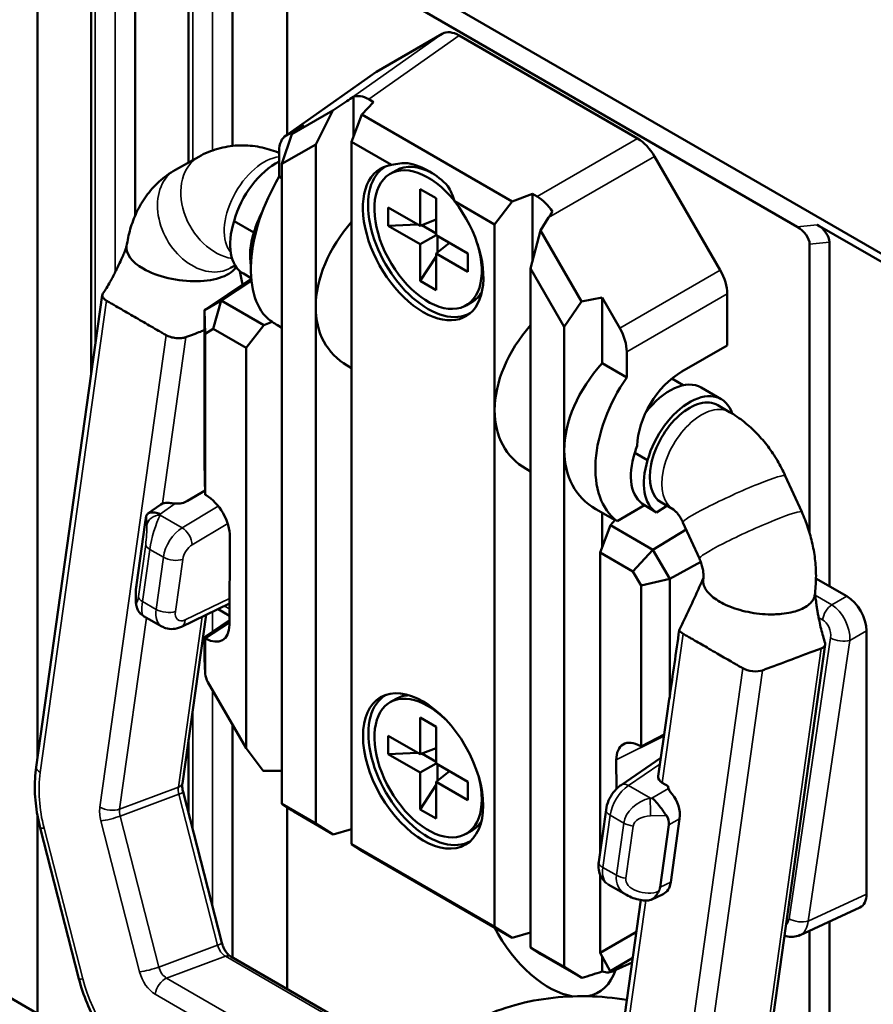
# Model space of a CAD drawing. Header units: millimetres. Extents: x 0 to 4638, y -120 to 1188.
# Tile 254 of 256: x 1501 to 1521, y 472 to 495. Entities that reach past the tile are written whole.
import ezdxf

# ---------------------------------------------------------------- set-up
doc = ezdxf.new("R2010")
doc.units = ezdxf.units.MM
doc.header["$LTSCALE"] = 2
doc.layers.add('Sichtbar (ISO)', color=7, linetype='Continuous', lineweight=50)
doc.layers.add('Sichtbar schmal (ISO)', color=7, linetype='Continuous', lineweight=35)

msp = doc.modelspace()

# ---------------------------------------------------------------- linework, layer by layer
at = {"layer": 'Sichtbar (ISO)'}
for p, q in [((1501.3285, 510.8882), (1501.3285, 477.9796)), ((1502.5979, 510.6875), (1502.5979, 487.0257)), ((1503.6384, 510.6567), (1503.6384, 490.7908)), ((1522.2257, 489.3766), (1505.4039, 499.0886)), ((1504.9078, 498.848), (1504.9078, 492.0552)), ((1505.9482, 498.4505), (1505.9482, 492.4469)), ((1507.2458, 497.2705), (1507.2458, 492.7114)), ((1507.5382, 497.3441), (1519.3371, 490.532)), ((1509.3644, 494.2039), (1510.9219, 495.1031)), ((1511.3214, 495.0634), (1515.5539, 492.6197)), ((1509.3441, 494.1909), (1507.2007, 492.6797)), ((1508.6596, 493.508), (1508.3305, 493.2866)), ((1508.8188, 492.6691), (1508.8188, 493.6108)), ((1509.2902, 493.4874), (1509.0138, 493.1882)), ((1509.1781, 493.5521), (1509.2902, 493.4874)), ((1507.3584, 492.7253), (1508.3305, 493.2866)), ((1508.3305, 493.2866), (1507.9211, 492.4824)), ((1508.7719, 492.5443), (1509.0138, 493.1882)), ((1509.0138, 493.1882), (1512.5827, 491.1277)), ((1507.6403, 492.9347), (1507.2211, 492.6927)), ((1507.3584, 492.7253), (1507.6403, 492.9347)), ((1507.122, 492.0211), (1507.3584, 492.7253)), ((1507.9211, 492.4824), (1507.122, 492.0211)), ((1507.9211, 488.6352), (1507.9211, 492.4824)), ((1508.7719, 492.5443), (1508.7719, 488.144)), ((1509.7213, 491.9962), (1508.7719, 492.5443)), ((1507.0557, 491.7188), (1507.0557, 492.3268)), ((1504.5965, 491.8801), (1505.1497, 492.1913)), ((1507.122, 492.0211), (1507.122, 489.0965)), ((1517.5109, 489.5005), (1515.9535, 492.1981)), ((1509.8271, 491.8672), (1509.6857, 491.7855)), ((1507.122, 491.6805), (1507.0557, 491.7188)), ((1510.3971, 491.4242), (1510.7742, 491.2065)), ((1510.3971, 490.5533), (1510.3971, 491.4242)), ((1513.0614, 491.3101), (1512.5827, 491.1277)), ((1513.0614, 491.3101), (1513.0614, 489.721)), ((1513.1735, 491.2454), (1513.0614, 491.3101)), ((1510.7742, 491.2065), (1510.7742, 490.3355)), ((1512.1637, 490.586), (1511.2143, 491.1342)), ((1512.1637, 490.586), (1512.5827, 491.1277)), ((1509.6429, 490.5533), (1509.6429, 490.9887)), ((1509.6429, 490.9887), (1510.3971, 490.5533)), ((1505.9857, 490.6662), (1506.4571, 490.3941)), ((1510.3364, 490.5883), (1509.6429, 490.5533)), ((1510.7742, 490.7009), (1510.3971, 490.5533)), ((1512.1637, 490.586), (1512.1637, 486.1857)), ((1513.4409, 490.7475), (1513.2509, 490.4458)), ((1510.3971, 490.1178), (1509.6429, 490.5533)), ((1510.7742, 490.3736), (1510.4364, 490.5687)), ((1513.2509, 490.4458), (1513.0145, 489.5417)), ((1514.2231, 488.762), (1513.2509, 490.4458)), ((1521.5124, 489.5963), (1519.8085, 490.58)), ((1510.3971, 490.1178), (1510.7742, 490.3355)), ((1510.3971, 489.2469), (1510.3971, 490.1178)), ((1510.7742, 490.3355), (1511.5285, 489.9001)), ((1511.0907, 490.1528), (1510.7742, 489.9001)), ((1510.8072, 490.3165), (1510.8072, 489.9264)), ((1519.6295, 490.1208), (1519.6295, 483.2798)), ((1520.1009, 490.1688), (1520.1009, 482.0131)), ((1510.7742, 489.9001), (1510.7742, 489.0291)), ((1511.5285, 489.4646), (1510.7742, 489.9001)), ((1511.5285, 489.9001), (1511.5285, 489.4646)), ((1503.6384, 489.6748), (1503.6384, 489.6747)), ((1510.7742, 489.83), (1510.3971, 489.2469)), ((1505.9036, 489.5558), (1506.0117, 489.6166)), ((1506.393, 489.3134), (1506.2058, 489.4214)), ((1513.0145, 485.6945), (1513.0145, 489.5417)), ((1513.0145, 489.5417), (1513.8137, 488.1576)), ((1505.2834, 488.5563), (1506.3943, 489.298)), ((1505.4474, 489.2734), (1505.4474, 489.2734)), ((1506.3976, 489.2623), (1505.6804, 488.7855)), ((1510.7742, 489.0291), (1510.3971, 489.2469)), ((1507.122, 489.0965), (1507.122, 476.8589)), ((1501.2937, 477.7315), (1502.8629, 488.9137)), ((1505.2834, 488.5563), (1505.6804, 488.7855)), ((1505.6804, 488.7855), (1505.4942, 488.1095)), ((1505.6804, 488.7855), (1506.6901, 488.2025)), ((1511.6271, 488.7495), (1511.4857, 488.6678)), ((1513.8137, 488.1576), (1514.2231, 488.762)), ((1514.2231, 488.762), (1514.7113, 488.8522)), ((1514.7113, 488.8522), (1514.7113, 487.2988)), ((1514.7113, 488.8522), (1515.1305, 488.1262)), ((1517.6763, 488.9437), (1517.6763, 487.721)), ((1505.2834, 488.5563), (1505.3012, 487.998)), ((1505.2834, 484.9425), (1505.2834, 488.5563)), ((1507.9211, 476.3975), (1507.9211, 488.6352)), ((1506.8905, 488.2789), (1506.6901, 488.2025)), ((1506.8477, 488.3036), (1506.8905, 488.2789)), ((1505.4942, 488.1095), (1505.3012, 487.998)), ((1506.2712, 487.6609), (1505.4942, 488.1095)), ((1506.6901, 488.2025), (1506.2712, 487.6609)), ((1507.0165, 488.1975), (1507.122, 488.1366)), ((1508.7719, 488.144), (1508.7719, 475.9073)), ((1513.8137, 488.1576), (1513.8137, 485.2331)), ((1505.3012, 487.998), (1505.3012, 484.1828)), ((1506.2712, 478.1746), (1506.2712, 487.6609)), ((1515.2959, 486.9613), (1515.2959, 487.5693)), ((1517.6763, 487.721), (1516.6043, 487.1021)), ((1508.6664, 487.245), (1508.7719, 487.1841)), ((1514.7113, 487.2988), (1515.2959, 486.9613)), ((1516.6363, 486.776), (1516.3633, 486.9337)), ((1517.0632, 486.722), (1517.5347, 486.4498)), ((1512.1637, 486.1857), (1512.1637, 473.949)), ((1517.7342, 486.1422), (1517.4513, 486.3055)), ((1513.0145, 473.4568), (1513.0145, 485.6945)), ((1513.8137, 485.2331), (1513.8137, 472.9954)), ((1515.7909, 485.0052), (1515.4894, 485.1793)), ((1505.3011, 484.1833), (1505.2834, 484.9425)), ((1513.0145, 484.7346), (1512.9091, 484.7955)), ((1519.4439, 483.7763), (1519.0543, 484.6318)), ((1505.2988, 484.2831), (1504.8856, 484.036)), ((1505.3011, 484.1833), (1505.3012, 484.1828)), ((1505.3012, 484.1828), (1505.3238, 484.1697)), ((1504.2492, 483.9497), (1503.9453, 483.7359)), ((1515.0168, 483.5785), (1514.559, 483.8429)), ((1515.7121, 483.9331), (1515.0649, 483.5595)), ((1515.7121, 483.9331), (1516.0025, 483.7655)), ((1516.2471, 483.9215), (1516.0025, 483.7655)), ((1516.4008, 483.8328), (1516.118, 483.9961)), ((1514.7113, 483.7549), (1514.7113, 482.9398)), ((1515.022, 483.5842), (1514.9063, 483.4589)), ((1515.0649, 483.5595), (1515.022, 483.5842)), ((1503.6734, 482.0516), (1503.8805, 483.527)), ((1514.9063, 483.4589), (1514.6645, 482.815)), ((1515.916, 482.8759), (1514.9063, 483.4589)), ((1516.7041, 483.3583), (1515.916, 482.8759)), ((1517.017, 482.6712), (1516.6274, 483.5267)), ((1505.8891, 483.1865), (1505.878, 481.0999)), ((1514.6645, 475.7282), (1514.6645, 482.815)), ((1514.6645, 482.815), (1515.4415, 482.3664)), ((1515.916, 482.8759), (1515.4415, 482.3664)), ((1516.313, 482.1883), (1515.916, 482.8759)), ((1516.313, 482.1883), (1517.0505, 482.5893)), ((1515.4415, 482.3664), (1515.6345, 482.0321)), ((1516.313, 482.1883), (1515.6345, 482.0321)), ((1516.313, 479.3954), (1516.313, 482.1883)), ((1519.7814, 482.1976), (1520.5094, 481.7773)), ((1515.6345, 482.0321), (1515.6345, 478.2168)), ((1504.7419, 481.056), (1505.8807, 481.6027)), ((1504.2709, 481.0613), (1503.841, 481.3095)), ((1504.7608, 477.3429), (1505.3209, 481.3339)), ((1505.6067, 481.4712), (1505.8791, 481.3139)), ((1519.2463, 481.4088), (1519.2463, 481.4087)), ((1505.8786, 481.2149), (1505.2834, 480.8079)), ((1505.3011, 480.7846), (1505.8784, 481.1793)), ((1505.2834, 480.8079), (1505.3011, 480.7846)), ((1505.2834, 480.3516), (1505.2834, 480.8079)), ((1505.3012, 480.7841), (1505.3011, 480.7846)), ((1520.1009, 481.0146), (1520.1009, 481.0146)), ((1520.9802, 480.9619), (1520.9802, 474.7207)), ((1505.3126, 480.7775), (1505.3012, 480.7841)), ((1505.3012, 480.7841), (1505.3012, 479.9373)), ((1520.0008, 480.6323), (1518.4315, 469.4501)), ((1519.9435, 480.56), (1519.9435, 480.56)), ((1506.2712, 478.1746), (1505.364, 479.7458)), ((1509.8271, 479.3475), (1509.6857, 479.2659)), ((1516.2421, 478.9437), (1516.0417, 477.5154)), ((1505.9482, 478.7339), (1505.9482, 473.2216)), ((1510.3971, 478.0336), (1510.3971, 478.9046)), ((1510.3971, 478.9046), (1510.7742, 478.6868)), ((1510.7742, 478.6868), (1510.7742, 477.8159)), ((1509.6429, 478.0336), (1509.6429, 478.4691)), ((1509.6429, 478.4691), (1510.3971, 478.0336)), ((1515.6353, 478.2168), (1516.1805, 478.5046)), ((1516.1767, 478.4775), (1515.6353, 478.2168)), ((1504.9078, 478.3905), (1504.9078, 476.6304)), ((1515.6345, 478.2168), (1515.6119, 478.2299)), ((1506.6795, 477.6447), (1506.2712, 478.1746)), ((1510.3364, 478.0687), (1509.6429, 478.0336)), ((1510.3971, 477.5982), (1509.6429, 478.0336)), ((1510.7742, 478.1813), (1510.3971, 478.0336)), ((1510.7742, 477.854), (1510.4364, 478.049)), ((1515.6353, 478.2168), (1515.6345, 478.2168)), ((1510.3971, 477.5982), (1510.7742, 477.8159)), ((1510.7742, 477.8159), (1511.5285, 477.3804)), ((1510.8072, 477.7969), (1510.8072, 477.4068)), ((1515.0465, 477.8995), (1515.0502, 477.2128)), ((1516.1022, 477.9467), (1515.1597, 477.305)), ((1507.122, 477.642), (1506.6795, 477.6447)), ((1510.3971, 476.7273), (1510.3971, 477.5982)), ((1511.0907, 477.6332), (1510.7742, 477.3804)), ((1510.7742, 477.3104), (1510.3971, 476.7273)), ((1511.5285, 476.945), (1510.7742, 477.3804)), ((1510.7742, 477.3804), (1510.7742, 476.5095)), ((1511.5285, 477.3804), (1511.5285, 476.945)), ((1516.2797, 477.2763), (1516.1364, 477.359)), ((1504.7758, 477.1441), (1505.695, 473.5676)), ((1507.9211, 476.3975), (1507.122, 476.8589)), ((1507.122, 476.8589), (1507.3621, 476.6999)), ((1507.2458, 476.7769), (1507.2458, 472.4725)), ((1507.405, 476.6751), (1508.3389, 476.1358)), ((1510.7742, 476.5095), (1510.3971, 476.7273)), ((1514.6303, 475.4851), (1514.8037, 476.7207)), ((1501.3285, 476.567), (1501.3285, 471.8866)), ((1508.3389, 476.1358), (1507.9211, 476.3975)), ((1516.0864, 474.8849), (1516.2935, 476.3604)), ((1516.3366, 475.0007), (1516.5481, 476.5077)), ((1502.309, 472.7132), (1501.3898, 476.2897)), ((1508.7719, 476.2595), (1508.3389, 476.1358)), ((1511.6271, 476.2299), (1511.4857, 476.1482)), ((1509.0138, 475.7471), (1508.7719, 475.9073)), ((1508.7719, 475.9073), (1512.1637, 473.949)), ((1512.5827, 473.6866), (1509.0138, 475.7471)), ((1514.6645, 473.3287), (1514.6645, 475.1766)), ((1514.8557, 474.9502), (1515.2856, 474.702)), ((1516.1601, 474.7213), (1515.8729, 474.5884)), ((1515.63, 474.5818), (1514.9644, 469.8387)), ((1520.8245, 474.4065), (1519.404, 473.7498)), ((1520.1009, 474.072), (1520.1009, 469.3388)), ((1497.6916, 473.9864), (1501.9205, 471.5448)), ((1512.5827, 473.6866), (1512.1637, 473.949)), ((1512.5827, 473.6866), (1513.0145, 473.81)), ((1514.6645, 473.3287), (1515.5238, 473.8248)), ((1519.6295, 473.8541), (1519.6295, 469.9081)), ((1513.2558, 473.2971), (1513.0145, 473.4568)), ((1513.0145, 473.4568), (1513.8137, 472.9954)), ((1514.9002, 472.8985), (1514.6645, 473.3287)), ((1510.3447, 470.6833), (1505.9061, 473.2459)), ((1514.1898, 472.7578), (1513.2558, 473.2971)), ((1514.7113, 473.2432), (1514.7113, 472.8865)), ((1515.4373, 473.2086), (1514.9002, 472.8985)), ((1515.4224, 473.1021), (1514.9661, 472.8911)), ((1513.8137, 472.9954), (1514.2296, 472.735)), ((1515.1827, 473.0149), (1514.9002, 472.8985)), ((1514.9876, 472.9022), (1515.1827, 473.0149))]:
    msp.add_line(p, q, dxfattribs=at)
for centre, major_axis, ratio, start_param, end_param in [((1511.323, 494.4084), (0.4011, -0.6947), 0.575771, 2.357564, 3.1415927), ((1509.7655, 493.5092), (0.4011, -0.6947), 0.575771, 3.1415927, 3.1938096), ((1509.1796, 492.8972), (0.4011, -0.6947), 0.575771, 2.357564, 3.0455192), ((1510.2471, 493.6498), (-2.2301, -0.9154), 0.2523529, 5.2998651, 5.3959386), ((1507.6222, 491.9979), (0.4011, -0.6947), 0.575771, 3.1415927, 3.9256213), ((1515.5524, 491.9665), (0.4, -0.6928), 0.5789338, 1.5707963, 2.354825), ((1506.9794, 490.8118), (-0.75, -1.299), 0.5773503, 3.8550076, 5.1406676), ((1510.4678, 490.1586), (-1.0102, 1.7497), 0.5773503, 6.047588, 11.2311716), ((1510.5857, 490.2267), (0.9, -1.5588), 0.5773503, 1.8430119, 7.4693041), ((1509.1905, 489.2735), (-1.4406, -2.6346), 0.5902162, 3.4411799, 3.6357363), ((1510.7271, 490.3083), (-0.9, 1.5588), 0.5773503, 5.5389572, 6.2831853), ((1484.9756, 445.8283), (-25.62, -46.0254), 0.1868101, 3.0831308, 3.1942017), ((1510.5812, 490.2241), (1.0032, -1.7376), 0.5773503, 3.1359978, 6.2887801), ((1508.2866, 490.7415), (-1.3127, -2.5185), 0.5463791, 4.6073747, 6.1868915), ((1509.1905, 489.2735), (-1.4406, -2.6346), 0.5902162, 2.620059, 2.8146155), ((1513.1719, 490.5922), (-0.4, 0.6928), 0.5789338, 4.8084624, 5.4964176), ((1507.4508, 490.5397), (-0.75, -1.299), 0.5773503, 4.7683565, 5.1406676), ((1514.3575, 491.2767), (-1.2511, -1.5206), 0.2183559, 5.1436765, 5.2397499), ((1506.96, 490.7277), (-0.7542, -1.3063), 0.5773503, 5.0787894, 6.2831853), ((1510.4658, 489.4834), (-2.1449, -1.9619), 0.6979017, 4.8726231, 5.7150465), ((1507.4314, 490.4555), (-0.7542, -1.3063), 0.5773503, 5.0787894, 5.6978852), ((1519.2962, 490.2793), (-0.2957, 0.2672), 0.5755611, 3.6210666, 5.0687645), ((1519.7676, 490.3273), (0.2957, -0.2672), 0.5755611, 0.4794739, 1.9271718), ((1504.7602, 489.8861), (-1.3204, 0.1853), 0.4683232, 0, 0.8586784), ((1504.7602, 489.8861), (1.3204, -0.1853), 0.4683232, 4.0002711, 4.5203478), ((1504.7602, 489.8861), (1.3204, -0.1853), 0.4683232, 5.5710674, 6.0794755), ((1517.1098, 489.2689), (0.4, -0.6928), 0.5789338, 0.7867677, 1.5707963), ((1504.7602, 489.8861), (1.3204, -0.1853), 0.4683232, 4.5203478, 5.5710674), ((1510.7271, 490.3083), (0.9, -1.5588), 0.5773503, 0, 0.3120887), ((1510.4658, 489.4834), (-2.1449, -1.9619), 0.6979017, 5.7150465, 6.5004447), ((1508.8159, 490.436), (-2.1449, -1.9619), 0.6979017, 0.1445422, 0.2172594), ((1514.7084, 487.0339), (-2.1449, -1.9619), 0.6979017, 4.8726231, 5.7150465), ((1514.7294, 487.8946), (0.4, -0.6928), 0.5789338, 0.7867677, 1.5707963), ((1516.3584, 486.0813), (-2.1449, -1.9619), 0.6979017, 4.8482107, 5.7150465), ((1516.6629, 485.9055), (0.8146, 1.2667), 0.6067281, 0.8668276, 2.3714445), ((1516.6629, 485.9055), (-1.5363, -2.389), 0.6067281, 4.6600209, 6.2395377), ((1516.3132, 485.423), (0.75, 1.299), 0.5773503, 0, 1.355351), ((1516.7847, 485.1508), (0.75, 1.299), 0.5773503, 5.8059408, 8.2822603), ((1516.7847, 485.1508), (0.6667, 1.1547), 0.5773503, 0, 3.1415927), ((1514.7084, 487.0339), (-2.1449, -1.9619), 0.6979017, 5.7150465, 6.5004447), ((1516.3584, 486.0813), (-2.1449, -1.9619), 0.6979017, 5.7150465, 6.5004447), ((1516.5352, 485.2948), (-0.8119, -1.2626), 0.6067281, 5.0507654, 5.1697372), ((1516.5148, 485.2112), (-0.8164, -1.2696), 0.6067281, 5.107859, 6.3008094), ((1516.7652, 485.0666), (-0.7542, -1.3063), 0.5773503, 5.0787894, 6.2717398), ((1505.3231, 483.5165), (-0.4, 0.6928), 0.5780582, 3.9214385, 5.4971668), ((1504.4872, 483.465), (-0.178, 0.5154), 0.6574419, 5.9955999, 6.4702849), ((1504.6584, 484.1774), (0.3372, 0.0241), 0.6054679, 4.4606062, 5.4073279), ((1503.8906, 483.0454), (0.0405, 0.6792), 0.0803672, 0.3019064, 0.7873526), ((1503.691, 481.623), (0.0372, 0.6361), 0.0899479, 0.8369273, 1.0412426), ((1520.5081, 481.233), (-0.3333, 0.5774), 0.5789338, 3.9283603, 5.4964176), ((1504.609, 481.636), (0.3406, 0.5732), 0.5889681, 3.1489669, 3.1545344), ((1504.5976, 481.3565), (0.1443, -0.3005), 0.5864118, 6.283155, 6.2831853), ((1505.3119, 481.4315), (0.4005, -0.6937), 0.5766518, 5.4983998, 7.0618281), ((1519.1652, 497.3753), (-4.7277, -31.9512), 0.007111, 5.2523489, 5.3111225), ((1516.8637, 480.9746), (-0.3301, 0.0463), 0.4683232, 0.270697, 0.8586851), ((1519.6707, 480.6786), (0.3301, -0.0463), 0.4683232, 5.5710606, 6.5021102), ((1505.3138, 479.7169), (0.0212, -0.9114), 0.023941, 3.9414493, 4.0293074), ((1505.2817, 484.6517), (-0.0837, 5.4233), 0.0202926, 2.5043763, 2.5146577), ((1505.47, 479.8381), (-0.1167, 0.2389), 0.5155216, 0.9097082, 1.7080908), ((1518.2779, 480.1581), (0.3301, -0.0463), 0.4683232, 4.0002643, 5.5710741), ((1510.5857, 477.707), (1, -1.7321), 0.5773503, 3.1384289, 6.2863491), ((1510.5857, 477.707), (0.9, -1.5588), 0.5773503, 2.0236918, 7.4010861), ((1510.7271, 477.7887), (-0.9, 1.5588), 0.5773503, 5.9843157, 6.2831853), ((1516.5899, 479.0231), (-0.3205, -2.1399), 0.1537778, 4.560584, 4.7725073), ((1515.6126, 477.5759), (-0.4005, 0.6937), 0.5766432, 5.4983924, 7.0741207), ((1516.378, 477.5131), (-0.3372, -0.0241), 0.6054679, 6.1543524, 7.0130308), ((1516.616, 477.2737), (-0.3372, -0.0241), 0.6054679, 6.1533821, 6.4238628), ((1516.1697, 476.7201), (0.1722, -0.5109), 0.6725322, 0.9304357, 2.12856), ((1506.8705, 477.0188), (-0.7787, 0.4741), 0.023941, 2.2685669, 2.341736), ((1510.7271, 477.7887), (0.9, -1.5588), 0.5773503, 0, 0.2988696), ((1515.5088, 476.3376), (-0.7854, -0.099), 0.5973068, 2.9809791, 3.4664253), ((1515.9586, 475.2157), (0.1826, -0.5022), 0.6721269, 0.0569412, 0.9021544), ((1515.3092, 474.9152), (-0.78, -0.015), 0.6037044, 2.8409823, 3.0452976), ((1520.5081, 474.9947), (-0.3342, 0.5789), 0.575771, 3.0893757, 3.9256213), ((1515.7614, 475.1971), (0.6927, 0.2426), 0.7669787, 3.7247279, 3.7296309), ((1513.4377, 474.4547), (1.1883, -2.0582), 0.5773503, 4.6348053, 5.8519348), ((1519.1382, 474.3614), (-0.2568, 0.6156), 0.6247285, 3.1644203, 3.1652681), ((1513.9769, 473.3151), (-3.3275, -0.9835), 0.1810355, 1.5932464, 1.7395688), ((1513.4377, 474.4547), (1.1883, -2.0582), 0.5773503, 6.0801002, 6.7476207), ((1514.5865, 473.597), (-0.4011, 0.6947), 0.575771, 2.5770554, 3.1415927), ((1513.5929, 473.1376), (0.8228, -0.5008), 0.0214458, 5.5369865, 5.6101556)]:
    msp.add_ellipse(centre, major_axis=major_axis, ratio=ratio, start_param=start_param, end_param=end_param, dxfattribs=at)
msp.add_ellipse((1510.4678, 477.639), major_axis=(-1.0073, 1.7447), ratio=0.5773503, dxfattribs=at)
for points, knots in [([(1507.0557, 492.2815), (1507.0287, 492.2926), (1507.0013, 492.3034), (1506.8363, 492.3646), (1506.6915, 492.4043), (1506.3898, 492.4544), (1506.233, 492.4646), (1505.9154, 492.4491), (1505.7548, 492.4232), (1505.4423, 492.334), (1505.2907, 492.2706), (1505.1497, 492.1913)], [1.69624874, 1.69624874, 1.69624874, 1.69624874, 1.72787596, 1.72787596, 1.88495559, 1.88495559, 2.04203522, 2.04203522, 2.19911486, 2.19911486, 2.35619449, 2.35619449, 2.35619449, 2.35619449]), ([(1504.5965, 491.8801), (1504.4555, 491.8008), (1504.3252, 491.7058), (1504.0926, 491.4944), (1503.9901, 491.3782), (1503.8132, 491.134), (1503.7387, 491.0061), (1503.6146, 490.7448), (1503.565, 490.6113), (1503.4871, 490.3425), (1503.4588, 490.207), (1503.4398, 490.0714)], [2.35619449, 2.35619449, 2.35619449, 2.35619449, 2.51327412, 2.51327412, 2.67035376, 2.67035376, 2.82743339, 2.82743339, 2.98451302, 2.98451302, 3.14159265, 3.14159265, 3.14159265, 3.14159265]), ([(1503.1087, 489.3371), (1503.1091, 489.3378), (1503.1094, 489.3384), (1503.1162, 489.352), (1503.1225, 489.3648), (1503.1478, 489.416), (1503.1666, 489.4542), (1503.2417, 489.6083), (1503.297, 489.7212), (1503.3639, 489.871), (1503.3723, 489.8901), (1503.3859, 489.9226), (1503.3914, 489.9362), (1503.4023, 489.9644), (1503.4081, 489.9804), (1503.4218, 490.0205), (1503.4294, 490.0446), (1503.4385, 490.0758), (1503.4405, 490.0828), (1503.4424, 490.0899)], [0.09107525, 0.09107525, 0.09107525, 0.09107525, 0.09145509, 0.09145509, 0.09912784, 0.09912784, 0.12214297, 0.12214297, 0.19128185, 0.19128185, 0.20089386, 0.20089386, 0.20725453, 0.20725453, 0.214969, 0.214969, 0.22631374, 0.22631374, 0.22962055, 0.22962055, 0.22962055, 0.22962055]), ([(1502.8762, 488.9471), (1502.9343, 489.0339), (1502.9908, 489.1254), (1503.0637, 489.2539), (1503.0821, 489.2872), (1503.103, 489.3262), (1503.1046, 489.3293), (1503.1072, 489.3342), (1503.1082, 489.3361), (1503.1097, 489.3389), (1503.1102, 489.3399), (1503.1112, 489.3417), (1503.1117, 489.3427), (1503.1124, 489.344), (1503.1126, 489.3445), (1503.113, 489.3453), (1503.1132, 489.3456), (1503.1135, 489.3462), (1503.1137, 489.3465), (1503.1138, 489.3468), (1503.1139, 489.3469), (1503.1139, 489.347), (1503.1139, 489.347), (1503.1139, 489.347)], [0, 0, 0, 0, 0.0540979, 0.0540979, 0.073474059, 0.073474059, 0.07507868, 0.07507868, 0.076039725, 0.076039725, 0.076520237, 0.076520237, 0.077003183, 0.077003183, 0.077244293, 0.077244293, 0.077486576, 0.077486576, 0.077729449, 0.077729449, 0.077971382, 0.077971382, 0.078106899, 0.078106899, 0.078106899, 0.078106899]), ([(1502.9609, 488.7807), (1502.9494, 488.7874), (1502.9446, 488.7903), (1502.9395, 488.7939), (1502.9354, 488.7968), (1502.9288, 488.8015), (1502.9219, 488.8068), (1502.9107, 488.8155), (1502.8998, 488.8255), (1502.8904, 488.8369), (1502.8743, 488.8561), (1502.8625, 488.8797), (1502.8622, 488.9023), (1502.8619, 488.9184), (1502.8675, 488.9338), (1502.8763, 488.947)], [0, 0, 0, 0, 0.0938206, 0.0938206, 0.0938206, 0.16949846, 0.16949846, 0.16949846, 0.29214656, 0.29214656, 0.29214656, 0.49999793, 0.49999793, 0.49999793, 0.64802538, 0.64802538, 0.64802538, 0.64802538]), ([(1502.9609, 488.7807), (1502.9623, 488.7799), (1502.9812, 488.7688), (1503.0547, 488.7265), (1503.1644, 488.6632), (1503.3751, 488.5415), (1503.668, 488.3724), (1503.9608, 488.2034), (1504.1715, 488.0817), (1504.2813, 488.0183), (1504.3545, 487.9759), (1504.3737, 487.965), (1504.3751, 487.9642)], [0, 0, 0, 0, 0.0052514, 0.067095, 0.1289386, 0.2526257, 0.5, 0.7473743, 0.8710614, 0.932905, 0.9947486, 1, 1, 1, 1]), ([(1505.2835, 488.0795), (1505.2551, 488.0689), (1505.225, 488.0577), (1505.191, 488.045), (1505.1422, 488.0267), (1505.0844, 488.0051), (1505.0172, 487.98), (1504.9914, 487.9704), (1504.9647, 487.9604), (1504.9315, 487.9479), (1504.9004, 487.9363), (1504.8617, 487.9218), (1504.8429, 487.9149)], [0.72700454, 0.72700454, 0.72700454, 0.72700454, 0.80483681, 0.80483681, 0.80483681, 0.916758, 0.916758, 0.916758, 0.95976685, 0.95976685, 0.95976685, 0.99999904, 0.99999904, 0.99999904, 0.99999904]), ([(1504.8429, 487.9149), (1504.8314, 487.9107), (1504.8263, 487.9089), (1504.82, 487.9072), (1504.8148, 487.9058), (1504.8065, 487.9036), (1504.7968, 487.9013), (1504.781, 487.8978), (1504.7626, 487.8946), (1504.7409, 487.8925), (1504.7041, 487.8888), (1504.6572, 487.8884), (1504.6097, 487.8934), (1504.5623, 487.8984), (1504.5152, 487.9088), (1504.4781, 487.9202), (1504.4563, 487.9269), (1504.4377, 487.934), (1504.4218, 487.9409), (1504.412, 487.9452), (1504.4035, 487.9492), (1504.3983, 487.9517), (1504.3919, 487.9547), (1504.3868, 487.9575), (1504.3751, 487.9642)], [0, 0, 0, 0, 0.0938206, 0.0938206, 0.0938206, 0.1694985, 0.1694985, 0.1694985, 0.2921466, 0.2921466, 0.2921466, 0.4999979, 0.4999979, 0.4999979, 0.7078496, 0.7078496, 0.7078496, 0.8304982, 0.8304982, 0.8304982, 0.9061768, 0.9061768, 0.9061768, 1, 1, 1, 1]), ([(1519.0543, 484.6318), (1518.9988, 484.7537), (1518.9369, 484.8727), (1518.8002, 485.1036), (1518.7256, 485.2154), (1518.5634, 485.4302), (1518.476, 485.5333), (1518.2878, 485.7286), (1518.187, 485.821), (1517.9714, 485.9924), (1517.8565, 486.0715), (1517.7342, 486.1422)], [0.78539816, 0.78539816, 0.78539816, 0.78539816, 0.9424778, 0.9424778, 1.09955743, 1.09955743, 1.25663706, 1.25663706, 1.41371669, 1.41371669, 1.57079633, 1.57079633, 1.57079633, 1.57079633]), ([(1504.5886, 483.9737), (1504.5721, 483.9751), (1504.5558, 483.9767), (1504.4972, 483.983), (1504.4577, 483.988), (1504.4214, 483.9916), (1504.417, 483.9921), (1504.4125, 483.9925)], [0.226744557, 0.226744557, 0.226744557, 0.226744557, 0.233902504, 0.233902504, 0.253174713, 0.253174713, 0.255950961, 0.255950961, 0.255950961, 0.255950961]), ([(1516.6274, 483.5267), (1516.6108, 483.5631), (1516.5926, 483.5979), (1516.5548, 483.6619), (1516.5351, 483.6911), (1516.4968, 483.7419), (1516.4781, 483.7635), (1516.4448, 483.798), (1516.4302, 483.811), (1516.4087, 483.828), (1516.4019, 483.8322), (1516.4008, 483.8328)], [0.78539816, 0.78539816, 0.78539816, 0.78539816, 0.9424778, 0.9424778, 1.09955743, 1.09955743, 1.25663706, 1.25663706, 1.41371669, 1.41371669, 1.57079633, 1.57079633, 1.57079633, 1.57079633]), ([(1504.2359, 483.7257), (1504.1939, 483.7438), (1504.1488, 483.7568), (1504.0658, 483.7679), (1504.0281, 483.7659), (1503.9715, 483.7523), (1503.9475, 483.7403), (1503.9227, 483.7156), (1503.9165, 483.7053), (1503.913, 483.6948)], [0, 0, 0, 0, 0.023772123, 0.023772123, 0.047544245, 0.047544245, 0.069499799, 0.069499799, 0.082140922, 0.082140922, 0.082140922, 0.082140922]), ([(1519.7513, 481.808), (1519.7703, 481.9436), (1519.7801, 482.0793), (1519.7832, 482.3497), (1519.7765, 482.4843), (1519.7482, 482.7516), (1519.7265, 482.8842), (1519.669, 483.1461), (1519.6333, 483.2754), (1519.5485, 483.5295), (1519.4994, 483.6544), (1519.4439, 483.7763)], [0, 0, 0, 0, 0.15707963, 0.15707963, 0.31415927, 0.31415927, 0.4712389, 0.4712389, 0.62831853, 0.62831853, 0.78539816, 0.78539816, 0.78539816, 0.78539816]), ([(1517.1105, 482.1786), (1517.1129, 482.1957), (1517.1149, 482.2183), (1517.1155, 482.2719), (1517.1142, 482.3028), (1517.107, 482.3701), (1517.1012, 482.4064), (1517.0848, 482.4814), (1517.0741, 482.52), (1517.0485, 482.5967), (1517.0336, 482.6348), (1517.017, 482.6712)], [0, 0, 0, 0, 0.15707963, 0.15707963, 0.31415927, 0.31415927, 0.4712389, 0.4712389, 0.62831853, 0.62831853, 0.78539816, 0.78539816, 0.78539816, 0.78539816]), ([(1516.5398, 480.9779), (1516.5693, 481.0381), (1516.5984, 481.0983), (1516.6273, 481.1586), (1516.6852, 481.2791), (1516.7423, 481.3999), (1516.7986, 481.5207), (1516.8576, 481.6471), (1516.9158, 481.7736), (1516.9734, 481.9003), (1517.0015, 481.9622), (1517.0295, 482.0242), (1517.0574, 482.0861)], [0, 0, 0, 0, 0.13923266, 0.13923266, 0.13923266, 0.41771391, 0.41771391, 0.41771391, 0.70882536, 0.70882536, 0.70882536, 0.85116891, 0.85116891, 0.85116891, 0.85116891]), ([(1517.1567, 481.9626), (1517.1497, 481.9753), (1517.1216, 482.0319), (1517.1048, 482.1051), (1517.1084, 482.1635), (1517.1105, 482.1786)], [0.904472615, 0.904472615, 0.904472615, 0.904472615, 0.915635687, 0.954304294, 0.96799322, 0.96799322, 0.96799322, 0.96799322]), ([(1517.5024, 481.6463), (1517.4455, 481.6791), (1517.3413, 481.7485), (1517.2256, 481.8577), (1517.1739, 481.9315), (1517.1567, 481.9626)], [0.79962986, 0.79962986, 0.79962986, 0.79962986, 0.83829847, 0.87696708, 0.90447261, 0.90447261, 0.90447261, 0.90447261]), ([(1503.8345, 481.3143), (1503.804, 481.3328), (1503.7763, 481.3564), (1503.7293, 481.4106), (1503.7099, 481.4425), (1503.6851, 481.4996), (1503.6779, 481.5248), (1503.6692, 481.5633), (1503.6666, 481.5791), (1503.6588, 481.6356), (1503.6565, 481.6757), (1503.6539, 481.7726), (1503.6543, 481.8303), (1503.6566, 481.8951)], [0.00147167, 0.00147167, 0.00147167, 0.00147167, 0.01776343, 0.01776343, 0.03473259, 0.03473259, 0.04919879, 0.04919879, 0.06103708, 0.06103708, 0.09253505, 0.09253505, 0.12650557, 0.12650557, 0.12650557, 0.12650557]), ([(1519.7513, 481.808), (1519.7474, 481.7804), (1519.7276, 481.7118), (1519.6566, 481.6117), (1519.5321, 481.5175), (1519.4298, 481.4699), (1519.3737, 481.4489)], [0.3492955, 0.3492955, 0.3492955, 0.3492955, 0.37427519, 0.41294379, 0.4516124, 0.49028101, 0.49028101, 0.49028101, 0.49028101]), ([(1519.7561, 481.8437), (1519.7581, 481.8254), (1519.7603, 481.8073), (1519.7654, 481.7686), (1519.7683, 481.7478), (1519.7782, 481.6769), (1519.7854, 481.6287), (1519.7979, 481.5452), (1519.8033, 481.5098), (1519.8108, 481.461), (1519.8129, 481.4477), (1519.8166, 481.4242), (1519.8181, 481.4141), (1519.8201, 481.4018), (1519.8204, 481.3999), (1519.8207, 481.398)], [0.00470898, 0.00470898, 0.00470898, 0.00470898, 0.012969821, 0.012969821, 0.023584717, 0.023584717, 0.049736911, 0.049736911, 0.069323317, 0.069323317, 0.076668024, 0.076668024, 0.082177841, 0.082177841, 0.083140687, 0.083140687, 0.083140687, 0.083140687]), ([(1518.7876, 481.3485), (1518.7627, 481.3479), (1518.65, 481.3468), (1518.4411, 481.3584), (1518.1669, 481.401), (1517.9095, 481.4673), (1517.683, 481.5513), (1517.5594, 481.6134), (1517.5024, 481.6463)], [0.59512376, 0.59512376, 0.59512376, 0.59512376, 0.60628683, 0.64495544, 0.68362404, 0.72229265, 0.76096126, 0.79962986, 0.79962986, 0.79962986, 0.79962986]), ([(1519.3737, 481.4489), (1519.3176, 481.428), (1519.1956, 481.3918), (1518.9926, 481.3589), (1518.8491, 481.35), (1518.7876, 481.3485)], [0.49028101, 0.49028101, 0.49028101, 0.49028101, 0.52894961, 0.56761822, 0.59512376, 0.59512376, 0.59512376, 0.59512376]), ([(1519.82, 481.4018), (1519.82, 481.4018), (1519.82, 481.4018), (1519.8201, 481.4017), (1519.8201, 481.4016), (1519.8202, 481.4011), (1519.8202, 481.4008), (1519.8203, 481.4), (1519.8204, 481.3995), (1519.8206, 481.3985), (1519.8207, 481.3979), (1519.821, 481.396), (1519.8213, 481.3945), (1519.822, 481.3904), (1519.8225, 481.3875), (1519.8235, 481.3814), (1519.8241, 481.3781), (1519.826, 481.3674), (1519.8273, 481.3602), (1519.8314, 481.3373), (1519.8342, 481.3222), (1519.8449, 481.2658), (1519.853, 481.225), (1519.8869, 481.0631), (1519.9161, 480.9437), (1519.964, 480.7745), (1519.9805, 480.7201), (1519.9975, 480.667)], [0.08891031, 0.08891031, 0.08891031, 0.08891031, 0.08909205, 0.08909205, 0.08941304, 0.08941304, 0.08973515, 0.08973515, 0.09005765, 0.09005765, 0.09037927, 0.09037927, 0.09102681, 0.09102681, 0.0923195, 0.0923195, 0.0938362, 0.0938362, 0.09734364, 0.09734364, 0.1051658, 0.1051658, 0.12626219, 0.12626219, 0.18961233, 0.18961233, 0.22068372, 0.22068372, 0.22068372, 0.22068372]), ([(1504.7419, 481.056), (1504.6793, 481.0259), (1504.6107, 481.0065), (1504.4809, 480.9979), (1504.4181, 481.0055), (1504.3304, 481.0345), (1504.3015, 481.0474), (1504.2744, 481.063)], [0, 0, 0, 0, 0.032964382, 0.032964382, 0.062225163, 0.062225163, 0.077212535, 0.077212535, 0.077212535, 0.077212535]), ([(1518.0458, 480.0714), (1518.0267, 480.0823), (1517.9874, 480.105), (1517.9559, 480.1233), (1517.9221, 480.1428), (1517.895, 480.1584), (1517.8688, 480.1736), (1517.8006, 480.2129), (1517.7419, 480.2468), (1517.6923, 480.2755), (1517.5571, 480.3535), (1517.4824, 480.3966), (1517.3387, 480.4796), (1517.195, 480.5626), (1517.1203, 480.606), (1516.9852, 480.6841), (1516.9355, 480.7127), (1516.8768, 480.7466), (1516.8086, 480.7859), (1516.7824, 480.801), (1516.7554, 480.8166), (1516.7215, 480.8361), (1516.6899, 480.8543), (1516.6505, 480.8769), (1516.6316, 480.8879)], [0.00000096, 0.00000096, 0.00000096, 0.00000096, 0.04023315, 0.04023315, 0.04023315, 0.083242, 0.083242, 0.083242, 0.19516319, 0.19516319, 0.19516319, 0.5, 0.5, 0.5, 0.80483104, 0.80483104, 0.80483104, 0.91675489, 0.91675489, 0.91675489, 0.95976534, 0.95976534, 0.95976534, 0.99999918, 0.99999918, 0.99999918, 0.99999918]), ([(1519.9064, 480.5426), (1519.8878, 480.5355), (1519.849, 480.5211), (1519.8178, 480.5095), (1519.7845, 480.497), (1519.7579, 480.4871), (1519.7321, 480.4774), (1519.6649, 480.4523), (1519.6071, 480.4307), (1519.5582, 480.4125), (1519.4251, 480.3627), (1519.3515, 480.3352), (1519.21, 480.2823), (1519.0685, 480.2294), (1518.9948, 480.2021), (1518.8617, 480.1524), (1518.8129, 480.1342), (1518.7551, 480.1126), (1518.6879, 480.0874), (1518.6621, 480.0778), (1518.6354, 480.0678), (1518.6022, 480.0553), (1518.5711, 480.0436), (1518.5324, 480.029), (1518.5136, 480.022)], [0.00000096, 0.00000096, 0.00000096, 0.00000096, 0.04023315, 0.04023315, 0.04023315, 0.083242, 0.083242, 0.083242, 0.19516319, 0.19516319, 0.19516319, 0.5, 0.5, 0.5, 0.80483104, 0.80483104, 0.80483104, 0.91675489, 0.91675489, 0.91675489, 0.95976534, 0.95976534, 0.95976534, 0.99999918, 0.99999918, 0.99999918, 0.99999918]), ([(1501.2937, 477.7315), (1501.2808, 477.6402), (1501.272, 477.5472), (1501.262, 477.3587), (1501.2609, 477.2631), (1501.2664, 477.0704), (1501.273, 476.9732), (1501.2937, 476.7782), (1501.3079, 476.6803), (1501.3434, 476.4846), (1501.3649, 476.3869), (1501.3898, 476.2897)], [3.14159265, 3.14159265, 3.14159265, 3.14159265, 3.24631241, 3.24631241, 3.35103216, 3.35103216, 3.45575192, 3.45575192, 3.56047167, 3.56047167, 3.66519143, 3.66519143, 3.66519143, 3.66519143]), ([(1504.7758, 477.1441), (1504.772, 477.1588), (1504.7688, 477.1735), (1504.7635, 477.2026), (1504.7614, 477.2169), (1504.7585, 477.2448), (1504.7576, 477.2584), (1504.7568, 477.2847), (1504.757, 477.2973), (1504.7582, 477.3211), (1504.7593, 477.3324), (1504.7608, 477.3429)], [2.61799388, 2.61799388, 2.61799388, 2.61799388, 2.72271363, 2.72271363, 2.82743339, 2.82743339, 2.93215314, 2.93215314, 3.0368729, 3.0368729, 3.14159265, 3.14159265, 3.14159265, 3.14159265]), ([(1514.8037, 476.7207), (1514.8138, 476.7926), (1514.8352, 476.8655), (1514.8941, 477.0018), (1514.9319, 477.067), (1515.019, 477.1836), (1515.0695, 477.2365), (1515.1362, 477.2885), (1515.1478, 477.297), (1515.1597, 477.305)], [0, 0, 0, 0, 0.03398345, 0.03398345, 0.06704696, 0.06704696, 0.10009534, 0.10009534, 0.10689949, 0.10689949, 0.10689949, 0.10689949]), ([(1516.2841, 477.2213), (1516.2873, 477.2113), (1516.2915, 477.2011), (1516.3112, 477.1622), (1516.3336, 477.1314), (1516.3625, 477.0975), (1516.3662, 477.0932), (1516.3701, 477.0888)], [-0.289301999, -0.289301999, -0.289301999, -0.289301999, -0.282144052, -0.282144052, -0.262871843, -0.262871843, -0.260095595, -0.260095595, -0.260095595, -0.260095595]), ([(1515.8935, 476.9952), (1515.9255, 476.9706), (1515.9603, 476.9375), (1516.0293, 476.8607), (1516.0636, 476.8172), (1516.1238, 476.7362), (1516.1544, 476.6926), (1516.2011, 476.6266), (1516.2179, 476.6031), (1516.2342, 476.5812)], [-0.455351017, -0.455351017, -0.455351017, -0.455351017, -0.431578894, -0.431578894, -0.407806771, -0.407806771, -0.385851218, -0.385851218, -0.373210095, -0.373210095, -0.373210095, -0.373210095]), ([(1514.8133, 474.9822), (1514.7867, 475.0023), (1514.7624, 475.0254), (1514.7083, 475.0892), (1514.6819, 475.1336), (1514.6425, 475.2306), (1514.6302, 475.2847), (1514.6217, 475.3873), (1514.6235, 475.4364), (1514.6303, 475.4851)], [0.008604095, 0.008604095, 0.008604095, 0.008604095, 0.024507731, 0.024507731, 0.048866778, 0.048866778, 0.075134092, 0.075134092, 0.098179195, 0.098179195, 0.098179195, 0.098179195]), ([(1516.0569, 474.7901), (1516.0347, 474.7448), (1516.0075, 474.7038), (1515.9777, 474.6702), (1515.9437, 474.6318), (1515.905, 474.6022), (1515.8655, 474.585), (1515.8472, 474.5771), (1515.8283, 474.5716), (1515.8096, 474.569), (1515.7991, 474.5675), (1515.7887, 474.5669), (1515.7785, 474.5672)], [0, 0, 0, 0, 0.24410958, 0.24410958, 0.24410958, 0.52300193, 0.52300193, 0.52300193, 0.65214903, 0.65214903, 0.65214903, 0.72472813, 0.72472813, 0.72472813, 0.72472813]), ([(1515.7785, 474.5672), (1515.6674, 474.5707), (1515.5555, 474.5908), (1515.3947, 474.6464), (1515.3399, 474.6712), (1515.2887, 474.7012)], [0, 0, 0, 0, 0.050003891, 0.050003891, 0.076980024, 0.076980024, 0.076980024, 0.076980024]), ([(1505.9061, 473.2459), (1505.8934, 473.2532), (1505.8784, 473.2638), (1505.8464, 473.2917), (1505.8295, 473.3091), (1505.7962, 473.3497), (1505.7799, 473.373), (1505.7498, 473.4238), (1505.7361, 473.4513), (1505.7124, 473.5085), (1505.7026, 473.5381), (1505.695, 473.5676)], [1.5707963, 1.5707963, 1.5707963, 1.5707963, 1.7802358, 1.7802358, 1.9896753, 1.9896753, 2.1991149, 2.1991149, 2.4085544, 2.4085544, 2.6179939, 2.6179939, 2.6179939, 2.6179939]), ([(1519.4026, 473.752), (1519.351, 473.7281), (1519.2945, 473.713), (1519.1825, 473.7033), (1519.1256, 473.708), (1519.0584, 473.7248), (1519.0454, 473.7286), (1519.0326, 473.7329)], [0, 0, 0, 0, 0.027172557, 0.027172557, 0.053638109, 0.053638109, 0.06005013, 0.06005013, 0.06005013, 0.06005013]), ([(1502.309, 472.7132), (1502.359, 472.5189), (1502.4231, 472.3267), (1502.5772, 471.9541), (1502.6672, 471.7736), (1502.8698, 471.4313), (1502.9824, 471.2695), (1503.2265, 470.971), (1503.3581, 470.8342), (1503.6361, 470.5916), (1503.7826, 470.4858), (1503.9345, 470.3981)], [3.6651914, 3.6651914, 3.6651914, 3.6651914, 3.8746309, 3.8746309, 4.0840704, 4.0840704, 4.29351, 4.29351, 4.5029495, 4.5029495, 4.712389, 4.712389, 4.712389, 4.712389]), ([(1515.2981, 472.2165), (1514.6751, 472.3152), (1514.0464, 472.3297), (1512.8234, 472.1721), (1512.2291, 471.9977), (1511.1882, 471.4679), (1510.7346, 471.1251), (1510.0247, 470.3212), (1509.7571, 469.8721), (1509.4095, 468.9129), (1509.3269, 468.4054), (1509.3367, 467.3583), (1509.4393, 466.8191), (1509.8221, 465.7444), (1510.1161, 465.2124), (1510.7042, 464.4324), (1510.9515, 464.1556), (1511.2207, 463.8981)], [4.008775, 4.008775, 4.008775, 4.008775, 4.3384837, 4.3384837, 4.6717883, 4.6717883, 4.9814923, 4.9814923, 5.2666581, 5.2666581, 5.5475624, 5.5475624, 5.8458583, 5.8458583, 6.1692908, 6.1692908, 6.3637047, 6.3637047, 6.3637047, 6.3637047])]:
    msp.add_open_spline(points, degree=3, knots=knots, dxfattribs=at)
for points in [[(1506.1257, 489.4788), (1506.143, 489.3742), (1506.1627, 489.268), (1506.1852, 489.1584)], [(1517.0574, 482.0861), (1517.0766, 482.1288), (1517.0954, 482.1714), (1517.114, 482.2139)], [(1503.6604, 481.9473), (1503.6585, 481.9301), (1503.6572, 481.9127), (1503.6566, 481.8952)], [(1505.3012, 479.9373), (1505.2972, 480.0162), (1505.2918, 480.1233), (1505.2849, 480.2587)]]:
    msp.add_open_spline(points, degree=3, dxfattribs=at)
at = {"layer": 'Sichtbar schmal (ISO)'}
for p, q in [((1502.6956, 487.7214), (1502.6956, 510.6797)), ((1503.167, 510.6564), (1503.167, 489.4551)), ((1505.0054, 492.1101), (1505.0054, 498.6976)), ((1505.4768, 498.4254), (1505.4768, 492.3398)), ((1508.6596, 493.508), (1510.9219, 495.1031)), ((1511.3214, 495.0634), (1509.1781, 493.5521)), ((1509.3644, 494.2039), (1507.2211, 492.6927)), ((1515.5539, 492.6197), (1513.1735, 491.2454)), ((1513.4409, 490.7475), (1515.9535, 492.1981)), ((1519.3371, 490.532), (1519.8085, 490.58)), ((1520.1009, 490.1688), (1519.6295, 490.1208)), ((1517.5109, 489.5005), (1515.1305, 488.1262)), ((1506.1844, 489.1627), (1506.1882, 489.1605)), ((1502.9609, 488.7807), (1501.3916, 477.5985)), ((1515.2959, 487.5693), (1517.6763, 488.9437)), ((1502.8059, 476.782), (1504.3751, 487.9642)), ((1504.8429, 487.9148), (1504.2897, 483.9728)), ((1504.5886, 483.9737), (1504.2359, 483.7257)), ((1504.7558, 483.402), (1505.6111, 483.9133)), ((1503.913, 483.6948), (1503.9182, 483.4679)), ((1504.2365, 483.7018), (1504.2359, 483.7257)), ((1504.2365, 483.7018), (1504.7558, 483.402)), ((1505.8352, 483.5002), (1504.9956, 482.9983)), ((1503.8909, 483.0054), (1503.7175, 481.7697)), ((1503.816, 481.6522), (1503.9894, 482.8879)), ((1504.3099, 482.7028), (1503.9894, 482.8879)), ((1504.1365, 481.4672), (1504.3099, 482.7028)), ((1504.7695, 482.6506), (1504.5961, 481.4149)), ((1504.8251, 481.2174), (1505.8813, 481.7246)), ((1519.761, 481.8025), (1520.157, 481.5739)), ((1520.5094, 481.7773), (1520.157, 481.5739)), ((1503.816, 481.6522), (1504.1365, 481.4672)), ((1505.88, 481.4776), (1505.7619, 481.5457)), ((1519.4718, 481.4912), (1519.4717, 481.4912)), ((1503.9103, 481.2695), (1503.2737, 476.7326)), ((1504.6664, 477.2532), (1505.2332, 481.2918)), ((1505.4768, 481.4088), (1505.4768, 480.9402)), ((1519.9372, 481.2225), (1519.8428, 481.277)), ((1505.8782, 481.1511), (1505.3126, 480.7775)), ((1516.1364, 477.359), (1516.6316, 480.8879)), ((1519.142, 474.1375), (1520.1285, 480.7893)), ((1520.5837, 480.7331), (1520.9802, 480.9619)), ((1520.5837, 480.7331), (1519.5971, 474.0813)), ((1519.9064, 480.5426), (1518.3371, 469.3603)), ((1518.0458, 480.0714), (1516.4766, 468.8891)), ((1516.9444, 468.8398), (1518.5136, 480.022)), ((1505.4768, 479.5504), (1505.4768, 474.4163)), ((1505.0054, 476.2505), (1505.0054, 479.0862)), ((1516.1746, 478.4626), (1515.0465, 477.8995)), ((1515.3349, 477.2942), (1516.082, 477.8027)), ((1515.8543, 476.9943), (1515.3349, 477.2942)), ((1503.2737, 476.7326), (1504.6664, 477.2532)), ((1504.6775, 477.0891), (1503.2848, 476.5686)), ((1505.5967, 473.5126), (1504.6775, 477.0891)), ((1516.2841, 477.2213), (1515.8935, 476.9952)), ((1515.8543, 476.9943), (1515.8935, 476.9952)), ((1514.7283, 475.352), (1514.9017, 476.5876)), ((1514.9017, 476.5876), (1515.2222, 476.4026)), ((1503.7473, 472.8773), (1502.8281, 476.4538)), ((1503.2848, 476.5686), (1504.204, 472.9921)), ((1515.0488, 475.167), (1515.2222, 476.4026)), ((1516.2342, 476.5812), (1515.8605, 476.573)), ((1516.2935, 476.3604), (1516.5481, 476.5077)), ((1501.4805, 476.286), (1502.3998, 472.7095)), ((1515.4482, 476.3328), (1515.2748, 475.0971)), ((1515.0488, 475.167), (1514.7283, 475.352)), ((1516.3366, 475.0007), (1516.0864, 474.8849)), ((1515.7695, 474.7442), (1515.7695, 474.7443)), ((1519.5971, 474.0813), (1520.9802, 474.7207)), ((1515.0624, 469.7056), (1515.7448, 474.5688)), ((1504.204, 472.9921), (1505.5967, 473.5126)), ((1505.7804, 473.2489), (1504.3877, 472.7284)), ((1510.3047, 470.6368), (1505.7804, 473.2489)), ((1514.9876, 472.9022), (1515.4225, 473.1034)), ((1504.3877, 472.7284), (1509.6936, 469.665)), ((1509.5266, 469.2254), (1504.1146, 472.35))]:
    msp.add_line(p, q, dxfattribs=at)
for centre, major_axis, ratio, start_param, end_param in [((1505.8033, 491.0291), (-0.6536, 1.1621), 0.7394028, 0, 2.6176256), ((1506.6966, 490.9751), (-0.6667, -1.1547), 0.5773503, 3.5362092, 6.075767), ((1505.25, 490.718), (-0.6536, 1.1621), 0.7394028, 0, 3.1415927), ((1505.7859, 489.2908), (-0.3304, 0.0438), 0.4630498, 0.3615191, 0.3616251), ((1517.0675, 484.9875), (0.6667, 1.1547), 0.5773503, 0, 3.1415927), ((1517.8409, 484.0792), (1.2135, 0.5525), 0.0770938, 0, 3.1415927), ((1518.2304, 483.2237), (1.2135, 0.5525), 0.0770938, 0, 3.1415927), ((1504.2488, 483.4372), (-0.3332, -0.0076), 0.7947913, 4.7312224, 6.1381121), ((1504.2053, 483.2048), (-0.1835, -0.6627), 0.2114314, 3.9246284, 5.2685319), ((1503.8747, 483.2355), (0.0223, 0.3715), 0.1022281, 4.0504516, 5.3943552), ((1504.7824, 482.8716), (0.3406, 0.5732), 0.5889681, 0.8451323, 2.1890358), ((1504.7682, 483.1373), (0.171, -0.2861), 0.5263934, 0.783951, 2.3468966), ((1504.2215, 482.9746), (-0.3301, 0.0463), 0.4683232, 0.0994602, 0.8586784), ((1505.0098, 482.7326), (-0.174, -0.2844), 0.6004553, 3.9947099, 5.3386135), ((1504.542, 482.7896), (0.3301, -0.0463), 0.4683232, 4.0002711, 5.5361608), ((1503.7013, 481.9999), (0.0223, 0.3715), 0.1022281, 1.7190588, 4.0504516), ((1504.0481, 481.739), (-0.3301, 0.0463), 0.4683232, 0.0994602, 0.8586784), ((1504.0319, 481.9691), (-0.1835, -0.6627), 0.2114314, 5.2685319, 6.228463), ((1520.1694, 481.3092), (-0.1667, -0.2887), 0.5773503, 3.9793507, 5.3232542), ((1520.1245, 481.0115), (0.2842, -0.6047), 0.5986596, 0.837303, 2.4053603), ((1504.609, 481.636), (0.3406, 0.5732), 0.5889681, 2.1890358, 3.1489669), ((1504.3686, 481.554), (0.3301, -0.0463), 0.4683232, 4.0002711, 5.5361608), ((1504.8364, 481.4969), (-0.174, -0.2844), 0.6004553, 5.3386135, 7.0315828), ((1504.5976, 481.3565), (0.1443, -0.3005), 0.5864118, 0, 0.8347806), ((1519.8924, 480.9248), (-0.1076, 0.3193), 0.672734, 4.062866, 5.6309233), ((1520.3607, 480.8761), (-0.3297, 0.0489), 0.4735578, 0.8623618, 2.3815944), ((1501.6238, 477.6852), (-0.3301, 0.0463), 0.4683232, 0, 0.8586784), ((1503.2773, 476.5098), (0.9336, -2.4979), 0.6688348, 4.0308804, 4.5544791), ((1504.4307, 477.3892), (0.3301, -0.0463), 0.4683232, 5.5710674, 6.2831853), ((1515.3577, 476.7659), (0.3264, 0.5813), 0.5656165, 0.830957, 2.1748605), ((1515.3472, 477.0295), (-0.1876, 0.2755), 0.5656603, 5.4563268, 6.2831956), ((1504.9021, 477.1171), (-0.1167, 0.3122), 0.6688348, 0.8892877, 1.4128865), ((1504.4529, 477.0611), (0.3228, 0.083), 0.1169047, 5.4512584, 6.2831853), ((1515.9348, 476.4327), (0.6927, 0.2426), 0.7669787, 1.4208933, 2.7647968), ((1515.8666, 476.7296), (-0.0073, 0.3333), 0.0324183, 0.6523988, 2.0592885), ((1503.2773, 476.5098), (-0.2334, 0.6245), 0.6688348, 0.8892877, 1.4128865), ((1503.038, 476.8687), (-0.3301, 0.0463), 0.4683232, 0.8586784, 2.4294747), ((1503.5094, 476.5965), (0.1167, -0.3122), 0.6688348, 4.0308804, 4.5544791), ((1515.1338, 476.6744), (-0.3301, 0.0463), 0.4683232, 0, 0.8586784), ((1503.0602, 476.5406), (-0.3228, -0.083), 0.1169047, 0.7388695, 2.3096658), ((1515.4543, 476.4894), (0.3301, -0.0463), 0.4683232, 4.0002711, 4.7594893), ((1515.9287, 476.2761), (0.4813, -0.0504), 0.608405, 1.7763595, 3.1202631), ((1501.7127, 476.3727), (-0.3228, -0.083), 0.1169047, 0, 0.7388695), ((1514.9604, 475.4388), (-0.3301, 0.0463), 0.4683232, 0, 0.8586784), ((1515.1843, 475.5303), (0.3264, 0.5813), 0.5656165, 2.1748605, 3.1347916), ((1515.7614, 475.1971), (0.6927, 0.2426), 0.7669787, 2.7647968, 3.7247279), ((1515.2809, 475.2537), (0.3301, -0.0463), 0.4683232, 4.0002711, 4.7594893), ((1515.7553, 475.0405), (0.4813, -0.0504), 0.608405, 3.1202631, 5.4516559), ((1518.9061, 474.2746), (0.1141, -0.3139), 0.6721549, 0.2481577, 0.8930075), ((1519.3741, 474.2243), (-0.3297, 0.0489), 0.4735578, 0.8623618, 2.3815944), ((1519.1382, 474.3614), (-0.2568, 0.6156), 0.6247285, 3.1652681, 4.0015136), ((1505.3721, 473.4846), (0.3228, 0.083), 0.1169047, 5.4512584, 6.2831853), ((1505.8213, 473.5406), (-0.1167, 0.3122), 0.6688348, 1.4128865, 2.460084), ((1505.7395, 472.9572), (0.1667, 0.2887), 0.5773503, 0, 0.6108652), ((1503.9794, 472.9641), (-0.3228, -0.083), 0.1169047, 0.7388695, 2.3096658), ((1504.1965, 472.9333), (-0.2334, 0.6245), 0.6688348, 1.4128865, 2.460084), ((1504.4286, 473.02), (0.1167, -0.3122), 0.6688348, 4.5544791, 5.6016767), ((1502.6319, 472.7962), (-0.3228, -0.083), 0.1169047, 0, 0.7388695), ((1504.1965, 472.9333), (0.9336, -2.4979), 0.6688348, 4.5544791, 5.6016767), ((1504.3467, 472.4367), (-0.1667, -0.2887), 0.5773503, 3.7524579, 5.3232542)]:
    msp.add_ellipse(centre, major_axis=major_axis, ratio=ratio, start_param=start_param, end_param=end_param, dxfattribs=at)

doc.saveas('drawing.dxf')
